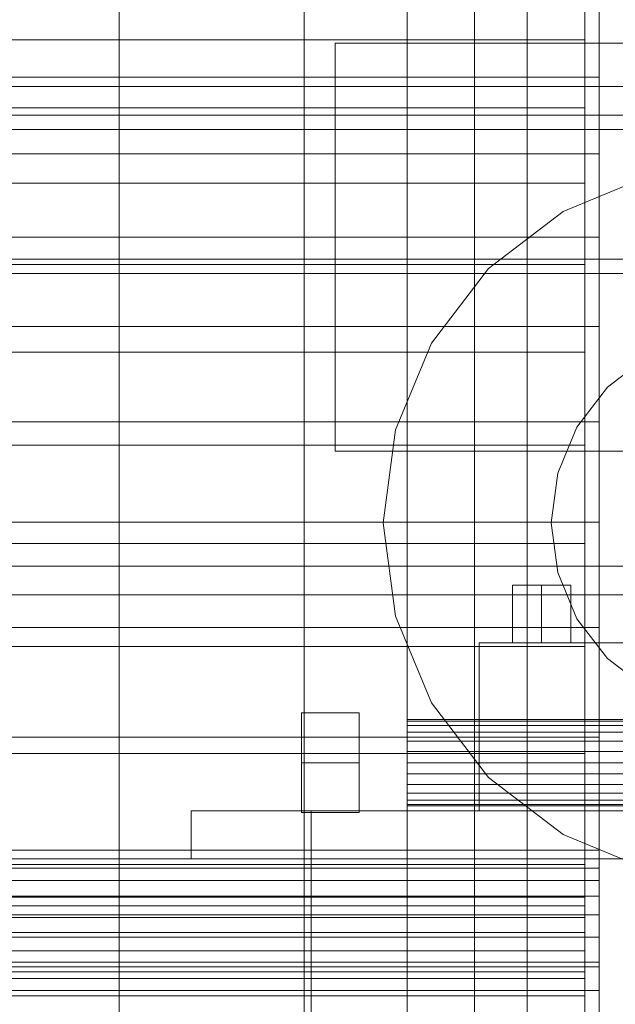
# Model space of a CAD drawing. Header units: millimetres. Extents: x -3490 to 61924, y -72580 to 6847.
# Tile 46 of 256: x -1851 to -1727, y -34225 to -34020. Entities that reach past the tile are written whole.
import ezdxf

# ---------------------------------------------------------------- set-up
doc = ezdxf.new("R2010")
doc.units = ezdxf.units.MM
for name, color, linetype, lineweight in [('frontal_briquetadora', 7, 'Continuous', 0), ('frontal_C11', 7, 'Continuous', 0), ('frontal_dosificador', 7, 'Continuous', 0), ('frontal_tolva', 7, 'Continuous', 0)]:
    doc.layers.add(name, color=color, linetype=linetype, lineweight=lineweight)

msp = doc.modelspace()

# ---------------------------------------------------------------- linework, layer by layer
at = {"layer": 'frontal_briquetadora'}
for p, q in [((-1730, -34195.052), (-1730, -33963.218)), ((-1733, -34202.983), (-1733, -33971.148)), ((-1733, -34011.494), (-1733, -34024.247)), ((-1730, -34017.49), (-1730, -34032.043)), ((-1970, -34024.247), (-1733, -34024.247)), ((-1733, -34024.247), (-1733, -34038.485)), ((-1970, -34032.043), (-1730, -34032.043)), ((-1730, -34032.043), (-1730, -34048.042)), ((-1970, -34038.485), (-1733, -34038.485)), ((-1733, -34038.485), (-1733, -34054.138)), ((-1970, -34048.042), (-1730, -34048.042)), ((-1730, -34048.042), (-1730, -34065.41)), ((-1970, -34054.138), (-1733, -34054.138)), ((-1733, -34054.138), (-1733, -34071.131)), ((-1970, -34065.41), (-1730, -34065.41)), ((-1730, -34065.41), (-1730, -34084.063)), ((-1970, -34071.131), (-1733, -34071.131)), ((-1733, -34071.131), (-1733, -34089.38)), ((-1970, -34084.063), (-1730, -34084.063)), ((-1730, -34084.063), (-1730, -34103.91)), ((-1970, -34089.38), (-1733, -34089.38)), ((-1733, -34089.38), (-1733, -34108.798)), ((-1970, -34103.91), (-1730, -34103.91)), ((-1730, -34103.91), (-1730, -34124.854)), ((-1970, -34108.798), (-1733, -34108.798)), ((-1733, -34108.798), (-1733, -34129.289)), ((-1970, -34124.854), (-1730, -34124.854)), ((-1730, -34124.854), (-1730, -34146.794)), ((-1970, -34129.289), (-1733, -34129.289)), ((-1733, -34129.289), (-1733, -34150.756)), ((-1970, -34146.794), (-1730, -34146.794)), ((-1730, -34146.794), (-1730, -34169.624)), ((-1970, -34150.756), (-1733, -34150.756)), ((-1733, -34150.756), (-1733, -34173.092)), ((-1970, -34169.624), (-1730, -34169.624)), ((-1730, -34169.624), (-1730, -34193.233)), ((-1970, -34173.092), (-1733, -34173.092)), ((-1733, -34173.092), (-1733, -34196.19)), ((-1970, -34193.233), (-1730, -34193.233)), ((-1730, -34193.233), (-1730, -34217.505)), ((-1970, -34195.052), (-1730, -34195.052)), ((-1730, -34196.935), (-1730, -34195.052)), ((-1970, -34196.19), (-1733, -34196.19)), ((-1970, -34196.935), (-1730, -34196.935)), ((-1733, -34196.19), (-1733, -34219.938)), ((-1730, -34199.515), (-1730, -34196.935)), ((-1970, -34199.515), (-1730, -34199.515)), ((-1730, -34202.784), (-1730, -34199.515)), ((-1970, -34202.784), (-1730, -34202.784)), ((-1970, -34202.983), (-1733, -34202.983)), ((-1733, -34204.786), (-1733, -34202.983)), ((-1730, -34206.73), (-1730, -34202.784)), ((-1970, -34204.786), (-1733, -34204.786)), ((-1733, -34207.258), (-1733, -34204.786)), ((-1970, -34206.73), (-1730, -34206.73)), ((-1970, -34207.258), (-1733, -34207.258)), ((-1733, -34210.389), (-1733, -34207.258)), ((-1730, -34211.337), (-1730, -34206.73)), ((-1970, -34210.389), (-1733, -34210.389)), ((-1970, -34211.337), (-1730, -34211.337)), ((-1733, -34214.169), (-1733, -34210.389)), ((-1730, -34216.589), (-1730, -34211.337)), ((-1970, -34214.169), (-1733, -34214.169)), ((-1733, -34218.582), (-1733, -34214.169)), ((-1970, -34216.589), (-1730, -34216.589)), ((-1970, -34217.505), (-1730, -34217.505)), ((-1730, -34222.465), (-1730, -34216.589)), ((-1730, -34217.505), (-1730, -34242.324)), ((-1970, -34218.582), (-1733, -34218.582)), ((-1970, -34219.938), (-1733, -34219.938)), ((-1733, -34223.613), (-1733, -34218.582)), ((-1733, -34219.938), (-1733, -34244.22)), ((-1970, -34222.465), (-1730, -34222.465)), ((-1730, -34228.945), (-1730, -34222.465)), ((-1970, -34223.613), (-1733, -34223.613)), ((-1733, -34229.242), (-1733, -34223.613))]:
    msp.add_line(p, q, dxfattribs=at)
at = {"layer": 'frontal_C11'}
for p, q in [((-3370, -34034), (10, -34034)), ((-3370, -34040), (10, -34040)), ((-3370, -34043), (10, -34043)), ((-3300, -34070), (-60, -34070)), ((-3300, -34073), (-60, -34073)), ((-3370, -34134), (10, -34134)), ((-3370, -34140), (10, -34140)), ((-2000, -34140), (-802, -34140))]:
    msp.add_line(p, q, dxfattribs=at)
at = {"layer": 'frontal_dosificador'}
for p, q in [((-1830, -34880), (-1830, -32340)), ((-1770, -34880), (-1770, -32340)), ((-1615, -34025), (-1785, -34025)), ((-1785, -34110), (-1785, -34025)), ((-1719.411, -34052.556), (-1737.5, -34060.048)), ((-1737.5, -34060.048), (-1753.033, -34071.967)), ((-1753.033, -34071.967), (-1764.952, -34087.5)), ((-1764.952, -34087.5), (-1772.444, -34105.589)), ((-1720, -34090.359), (-1728.284, -34096.716)), ((-1728.284, -34096.716), (-1734.641, -34105)), ((-1772.444, -34105.589), (-1775, -34125)), ((-1734.641, -34105), (-1738.637, -34114.647)), ((-1615, -34110), (-1785, -34110)), ((-1738.637, -34114.647), (-1740, -34125)), ((-1775, -34125), (-1772.444, -34144.411)), ((-1740, -34125), (-1738.637, -34135.353)), ((-1738.637, -34135.353), (-1734.641, -34145)), ((-1742, -34138), (-1748.062, -34138)), ((-1748.062, -34150), (-1748.062, -34138)), ((-1742, -34138), (-1735.938, -34138)), ((-1742, -34138), (-1742, -34150)), ((-1735.938, -34150), (-1735.938, -34138)), ((-1772.444, -34144.411), (-1764.952, -34162.5)), ((-1734.641, -34145), (-1728.284, -34153.284)), ((-1645, -34150), (-1755, -34150)), ((-1755, -34185), (-1755, -34150)), ((-1742, -34150), (-1748.062, -34150)), ((-1735.938, -34150), (-1742, -34150)), ((-1728.284, -34153.284), (-1720, -34159.641)), ((-1764.952, -34162.5), (-1753.033, -34178.033)), ((-1792, -34175), (-1792, -34164.608)), ((-1780, -34164.608), (-1792, -34164.608)), ((-1780, -34175), (-1780, -34164.608)), ((-1770, -34166.307), (-1770, -34166)), ((-1570, -34166), (-1770, -34166)), ((-1770, -34167.206), (-1770, -34166.307)), ((-1570, -34166.307), (-1770, -34166.307)), ((-1770, -34168.636), (-1770, -34167.206)), ((-1570, -34167.206), (-1770, -34167.206)), ((-1770, -34170.5), (-1770, -34168.636)), ((-1570, -34168.636), (-1770, -34168.636)), ((-1770, -34172.671), (-1770, -34170.5)), ((-1570, -34170.5), (-1770, -34170.5)), ((-1770, -34175), (-1770, -34172.671)), ((-1570, -34172.671), (-1770, -34172.671)), ((-1792, -34175), (-1792, -34185.392)), ((-1792, -34175), (-1780, -34175)), ((-1780, -34185.392), (-1780, -34175)), ((-1770, -34175), (-1770, -34177.329)), ((-1770, -34175), (-1570, -34175)), ((-1770, -34177.329), (-1770, -34179.5)), ((-1570, -34177.329), (-1770, -34177.329)), ((-1770, -34179.5), (-1770, -34181.364)), ((-1570, -34179.5), (-1770, -34179.5)), ((-1753.033, -34178.033), (-1737.5, -34189.952)), ((-1770, -34181.364), (-1770, -34182.794)), ((-1570, -34181.364), (-1770, -34181.364)), ((-1770, -34182.794), (-1770, -34183.693)), ((-1570, -34182.794), (-1770, -34182.794)), ((-1585, -34185), (-1815, -34185)), ((-1815, -34195), (-1815, -34185)), ((-1780, -34185.392), (-1792, -34185.392)), ((-210, -34185), (-1790, -34185)), ((-1790, -34250), (-1790, -34185)), ((-1770, -34183.693), (-1770, -34184)), ((-1570, -34183.693), (-1770, -34183.693)), ((-1570, -34184), (-1770, -34184)), ((-1645, -34185), (-1755, -34185)), ((-1737.5, -34189.952), (-1719.411, -34197.444)), ((-1585, -34195), (-1815, -34195))]:
    msp.add_line(p, q, dxfattribs=at)
at = {"layer": 'frontal_tolva'}
for p, q in [((-1756, -35980), (-1756, -32700)), ((-1745, -35980), (-1745, -32700)), ((-1791.5, -32835.806), (-1791.5, -34332.806)), ((-1791.5, -34367.194), (-1791.5, -32870.194))]:
    msp.add_line(p, q, dxfattribs=at)

doc.saveas('drawing.dxf')
